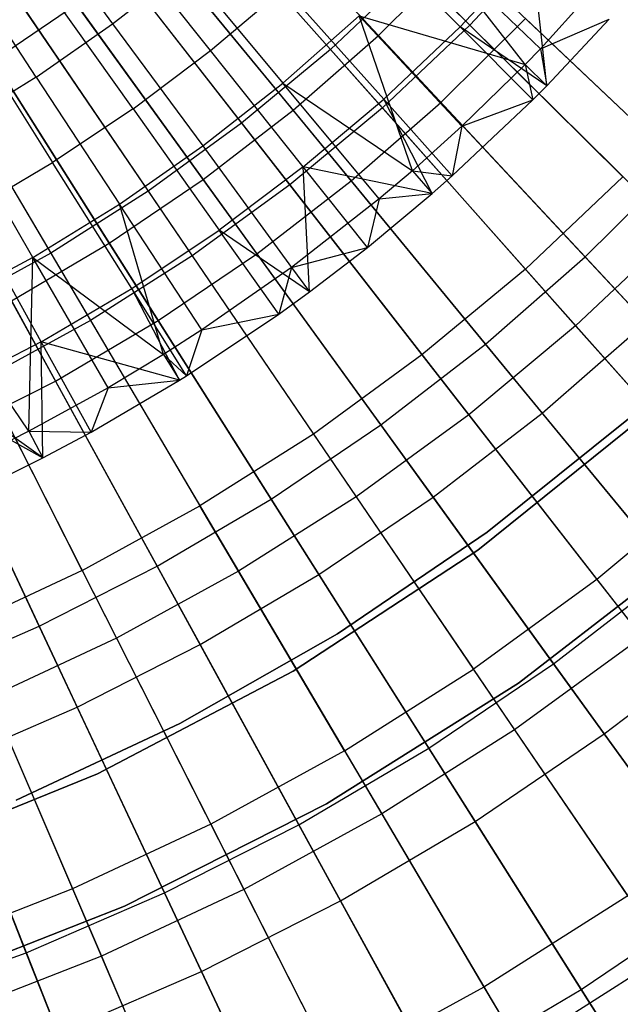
# Model space of a CAD drawing. Extents: x -8.3 to 8.8, y -6 to 6.
# Tile 47 of 177: x 1.2 to 1.9, y -2.6 to -1.5. Entities that reach past the tile are written whole.
import ezdxf

# ---------------------------------------------------------------- set-up
doc = ezdxf.new("R2010")
doc.units = 0
doc.header["$LTSCALE"] = 2.54
doc.layers.get('0').update_dxf_attribs({"linetype": 'CONTINUOUS'})

# ---------------------------------------------------------------- blocks, each defined once
blk = doc.blocks.new('DROPS_COLOR_A_STL')
at = {"color": 0}
for p, q in [((9.8688, -1.2661, 2.2718), (10.1109, -1.5061, 2.4125)), ((9.8688, -1.2661, 2.2718), (10.1109, -1.5061, 2.4125)), ((9.7246, -1.2772, 13.3484), (9.9523, -1.5338, 13.2134)), ((9.7246, -1.2772, 13.3484), (9.9523, -1.5338, 13.2134)), ((9.6404, -1.3471, 13.3484), (9.8512, -1.6179, 13.2134)), ((9.6404, -1.3471, 13.3484), (9.8512, -1.6179, 13.2134)), ((9.7851, -1.3454, 2.2718), (10.0113, -1.6003, 2.4125)), ((9.7851, -1.3454, 2.2718), (10.0113, -1.6003, 2.4125)), ((9.6021, -1.3663, 13.6318), (9.7045, -1.5048, 13.5633)), ((9.6021, -1.3663, 13.6318), (9.7045, -1.5048, 13.5633)), ((9.9799, -1.3884, 13.6115), (10.0997, -1.5081, 13.5371)), ((9.9799, -1.3884, 13.6115), (10.0997, -1.5081, 13.5371)), ((9.8158, -1.5351, 13.6115), (9.7104, -1.4029, 13.6807)), ((9.8158, -1.5351, 13.6115), (9.7104, -1.4029, 13.6807)), ((10.2043, -1.4057, 2.4125), (10.1109, -1.5061, 2.4125)), ((10.2043, -1.4057, 2.4125), (10.1109, -1.5061, 2.4125)), ((9.6176, -1.5654, 13.5633), (9.5232, -1.4213, 13.6318)), ((9.6176, -1.5654, 13.5633), (9.5232, -1.4213, 13.6318)), ((9.552, -1.4116, 13.3484), (9.745, -1.6952, 13.2134)), ((9.552, -1.4116, 13.3484), (9.745, -1.6952, 13.2134)), ((9.6965, -1.4191, 2.2718), (9.9059, -1.688, 2.4125)), ((9.6965, -1.4191, 2.2718), (9.9059, -1.688, 2.4125)), ((10.0675, -1.4146, 13.4892), (10.1911, -1.5331, 13.4103)), ((10.1737, -1.551, 13.4103), (10.0675, -1.4146, 13.4892)), ((10.1737, -1.551, 13.4103), (10.0675, -1.4146, 13.4892)), ((10.0675, -1.4146, 13.4892), (10.1911, -1.5331, 13.4103)), ((10.1819, -1.4212, 13.5371), (10.0997, -1.5081, 13.5371)), ((10.1819, -1.4212, 13.5371), (10.0997, -1.5081, 13.5371)), ((10.1983, -1.5751, 13.4825), (10.1819, -1.4212, 13.5371)), ((10.1983, -1.5751, 13.4825), (10.1819, -1.4212, 13.5371)), ((9.7045, -1.5048, 13.5633), (9.7878, -1.4394, 13.5633)), ((9.7045, -1.5048, 13.5633), (9.7878, -1.4394, 13.5633)), ((9.7878, -1.4394, 13.5633), (9.8982, -1.5722, 13.4892)), ((9.7878, -1.4394, 13.5633), (9.8982, -1.5722, 13.4892)), ((10.0478, -1.4435, 13.2134), (9.9523, -1.5338, 13.2134)), ((10.0478, -1.4435, 13.2134), (9.9523, -1.5338, 13.2134)), ((10.0478, -1.4435, 13.2134), (10.285, -1.6787, 13.0572)), ((10.0478, -1.4435, 13.2134), (10.285, -1.6787, 13.0572)), ((10.2753, -1.4401, 13.4103), (10.1911, -1.5331, 13.4103)), ((10.2753, -1.4401, 13.4103), (10.1911, -1.5331, 13.4103)), ((9.7278, -1.6013, 13.6115), (9.6299, -1.4635, 13.6807)), ((9.7278, -1.6013, 13.6115), (9.6299, -1.4635, 13.6807)), ((9.8158, -1.5351, 13.6115), (9.8999, -1.464, 13.6115)), ((9.8158, -1.5351, 13.6115), (9.8999, -1.464, 13.6115)), ((10.0128, -1.5903, 13.5371), (9.8999, -1.464, 13.6115)), ((10.0128, -1.5903, 13.5371), (9.8999, -1.464, 13.6115)), ((9.4596, -1.4702, 13.3484), (9.634, -1.7657, 13.2134)), ((9.4596, -1.4702, 13.3484), (9.634, -1.7657, 13.2134)), ((9.6033, -1.4869, 2.2718), (9.795, -1.7688, 2.4125)), ((9.6033, -1.4869, 2.2718), (9.795, -1.7688, 2.4125)), ((9.8982, -1.5722, 13.4892), (9.9851, -1.4958, 13.4892)), ((9.8982, -1.5722, 13.4892), (9.9851, -1.4958, 13.4892)), ((10.1018, -1.6211, 13.4103), (9.9851, -1.4958, 13.4892)), ((9.9851, -1.4958, 13.4892), (10.1737, -1.551, 13.4103)), ((10.1018, -1.6211, 13.4103), (9.9851, -1.4958, 13.4892)), ((10.0455, -1.6718, 13.4103), (9.9851, -1.4958, 13.4892)), ((10.0455, -1.6718, 13.4103), (9.9851, -1.4958, 13.4892)), ((9.9851, -1.4958, 13.4892), (10.1737, -1.551, 13.4103)), ((10.1911, -1.5331, 13.4103), (10.2693, -1.4993, 13.4825)), ((10.1911, -1.5331, 13.4103), (10.2693, -1.4993, 13.4825)), ((10.1983, -1.5751, 13.4825), (10.2693, -1.4993, 13.4825)), ((10.1983, -1.5751, 13.4825), (10.2693, -1.4993, 13.4825)), ((9.6176, -1.5654, 13.5633), (9.7045, -1.5048, 13.5633)), ((9.6176, -1.5654, 13.5633), (9.7045, -1.5048, 13.5633)), ((9.7045, -1.5048, 13.5633), (9.8072, -1.6436, 13.4892)), ((9.7045, -1.5048, 13.5633), (9.8072, -1.6436, 13.4892)), ((10.1109, -1.5061, 2.4125), (10.0113, -1.6003, 2.4125)), ((10.1109, -1.5061, 2.4125), (10.0113, -1.6003, 2.4125)), ((10.0128, -1.5903, 13.5371), (10.0997, -1.5081, 13.5371)), ((10.0128, -1.5903, 13.5371), (10.0997, -1.5081, 13.5371)), ((10.1825, -1.591, 13.4825), (10.0997, -1.5081, 13.5371)), ((10.1825, -1.591, 13.4825), (10.0997, -1.5081, 13.5371)), ((10.1983, -1.5751, 13.4825), (10.0997, -1.5081, 13.5371)), ((10.1983, -1.5751, 13.4825), (10.0997, -1.5081, 13.5371)), ((10.1109, -1.5061, 2.4125), (10.3463, -1.7394, 2.5742)), ((10.1109, -1.5061, 2.4125), (10.3463, -1.7394, 2.5742)), ((9.5462, -1.5194, 13.6807), (9.6362, -1.6625, 13.6115)), ((9.5462, -1.5194, 13.6807), (9.6362, -1.6625, 13.6115)), ((9.9523, -1.5338, 13.2134), (9.8512, -1.6179, 13.2134)), ((9.9523, -1.5338, 13.2134), (9.8512, -1.6179, 13.2134)), ((9.9523, -1.5338, 13.2134), (10.174, -1.7837, 13.0572)), ((9.9523, -1.5338, 13.2134), (10.174, -1.7837, 13.0572)), ((10.1911, -1.5331, 13.4103), (10.1737, -1.551, 13.4103)), ((10.1911, -1.5331, 13.4103), (10.1737, -1.551, 13.4103)), ((10.1911, -1.5331, 13.4103), (10.1983, -1.5751, 13.4825)), ((10.1911, -1.5331, 13.4103), (10.1983, -1.5751, 13.4825)), ((9.7278, -1.6013, 13.6115), (9.8158, -1.5351, 13.6115)), ((9.7278, -1.6013, 13.6115), (9.8158, -1.5351, 13.6115)), ((9.9214, -1.6675, 13.5371), (9.8158, -1.5351, 13.6115)), ((9.9214, -1.6675, 13.5371), (9.8158, -1.5351, 13.6115)), ((9.5059, -1.5487, 2.2718), (9.6792, -1.8422, 2.4125)), ((9.5059, -1.5487, 2.2718), (9.6792, -1.8422, 2.4125)), ((10.1737, -1.551, 13.4103), (10.1018, -1.6211, 13.4103)), ((10.1737, -1.551, 13.4103), (10.1018, -1.6211, 13.4103)), ((10.1737, -1.551, 13.4103), (10.1825, -1.591, 13.4825)), ((10.1737, -1.551, 13.4103), (10.1825, -1.591, 13.4825)), ((10.1737, -1.551, 13.4103), (10.1983, -1.5751, 13.4825)), ((10.1737, -1.551, 13.4103), (10.1983, -1.5751, 13.4825)), ((9.6176, -1.5654, 13.5633), (9.5274, -1.6209, 13.5633)), ((9.6176, -1.5654, 13.5633), (9.5274, -1.6209, 13.5633)), ((9.6176, -1.5654, 13.5633), (9.7123, -1.7098, 13.4892)), ((9.6176, -1.5654, 13.5633), (9.7123, -1.7098, 13.4892)), ((9.8072, -1.6436, 13.4892), (9.8982, -1.5722, 13.4892)), ((9.8072, -1.6436, 13.4892), (9.8982, -1.5722, 13.4892)), ((10.0077, -1.704, 13.4103), (9.8982, -1.5722, 13.4892)), ((9.8982, -1.5722, 13.4892), (10.0455, -1.6718, 13.4103)), ((10.0077, -1.704, 13.4103), (9.8982, -1.5722, 13.4892)), ((9.8982, -1.5722, 13.4892), (10.0455, -1.6718, 13.4103)), ((10.1825, -1.591, 13.4825), (10.1983, -1.5751, 13.4825)), ((10.1825, -1.591, 13.4825), (10.1983, -1.5751, 13.4825)), ((9.9214, -1.6675, 13.5371), (10.0128, -1.5903, 13.5371)), ((9.9214, -1.6675, 13.5371), (10.0128, -1.5903, 13.5371)), ((10.0681, -1.6978, 13.4825), (10.0128, -1.5903, 13.5371)), ((10.0681, -1.6978, 13.4825), (10.0128, -1.5903, 13.5371)), ((10.0908, -1.6777, 13.4825), (10.0128, -1.5903, 13.5371)), ((10.0908, -1.6777, 13.4825), (10.0128, -1.5903, 13.5371)), ((9.7278, -1.6013, 13.6115), (9.6362, -1.6625, 13.6115)), ((9.7278, -1.6013, 13.6115), (9.6362, -1.6625, 13.6115)), ((9.7278, -1.6013, 13.6115), (9.8258, -1.7394, 13.5371)), ((9.7278, -1.6013, 13.6115), (9.8258, -1.7394, 13.5371)), ((10.0113, -1.6003, 2.4125), (9.9059, -1.688, 2.4125)), ((10.0113, -1.6003, 2.4125), (9.9059, -1.688, 2.4125)), ((10.0113, -1.6003, 2.4125), (10.2312, -1.8483, 2.5742)), ((10.0113, -1.6003, 2.4125), (10.2312, -1.8483, 2.5742)), ((10.0908, -1.6777, 13.4825), (10.1825, -1.591, 13.4825)), ((10.0908, -1.6777, 13.4825), (10.1825, -1.591, 13.4825)), ((10.1018, -1.6211, 13.4103), (10.1825, -1.591, 13.4825)), ((10.1018, -1.6211, 13.4103), (10.1825, -1.591, 13.4825)), ((9.6137, -1.7705, 13.4892), (9.5274, -1.6209, 13.5633)), ((9.6137, -1.7705, 13.4892), (9.5274, -1.6209, 13.5633)), ((9.8512, -1.6179, 13.2134), (9.745, -1.6952, 13.2134)), ((9.8512, -1.6179, 13.2134), (9.745, -1.6952, 13.2134)), ((9.8512, -1.6179, 13.2134), (10.0564, -1.8814, 13.0572)), ((9.8512, -1.6179, 13.2134), (10.0564, -1.8814, 13.0572)), ((10.1018, -1.6211, 13.4103), (10.0455, -1.6718, 13.4103)), ((10.1018, -1.6211, 13.4103), (10.0455, -1.6718, 13.4103)), ((10.1018, -1.6211, 13.4103), (10.0908, -1.6777, 13.4825)), ((10.1018, -1.6211, 13.4103), (10.0908, -1.6777, 13.4825)), ((9.7123, -1.7098, 13.4892), (9.8072, -1.6436, 13.4892)), ((9.7123, -1.7098, 13.4892), (9.8072, -1.6436, 13.4892)), ((9.8072, -1.6436, 13.4892), (9.9081, -1.7821, 13.4103)), ((9.8072, -1.6436, 13.4892), (9.9081, -1.7821, 13.4103)), ((9.5413, -1.7185, 13.6115), (9.6362, -1.6625, 13.6115)), ((9.5413, -1.7185, 13.6115), (9.6362, -1.6625, 13.6115)), ((9.7263, -1.8059, 13.5371), (9.6362, -1.6625, 13.6115)), ((9.7263, -1.8059, 13.5371), (9.6362, -1.6625, 13.6115)), ((9.9214, -1.6675, 13.5371), (9.8258, -1.7394, 13.5371)), ((9.9214, -1.6675, 13.5371), (9.8258, -1.7394, 13.5371)), ((9.9285, -1.8097, 13.4825), (9.9214, -1.6675, 13.5371)), ((9.9944, -1.7591, 13.4825), (9.9214, -1.6675, 13.5371)), ((9.9285, -1.8097, 13.4825), (9.9214, -1.6675, 13.5371)), ((9.9944, -1.7591, 13.4825), (9.9214, -1.6675, 13.5371)), ((10.0681, -1.6978, 13.4825), (9.9214, -1.6675, 13.5371)), ((10.0681, -1.6978, 13.4825), (9.9214, -1.6675, 13.5371)), ((10.0455, -1.6718, 13.4103), (10.0077, -1.704, 13.4103)), ((10.0455, -1.6718, 13.4103), (10.0077, -1.704, 13.4103)), ((10.0455, -1.6718, 13.4103), (10.0681, -1.6978, 13.4825)), ((10.0455, -1.6718, 13.4103), (10.0681, -1.6978, 13.4825)), ((10.0455, -1.6718, 13.4103), (10.0908, -1.6777, 13.4825)), ((10.0455, -1.6718, 13.4103), (10.0908, -1.6777, 13.4825)), ((10.0681, -1.6978, 13.4825), (10.0908, -1.6777, 13.4825)), ((10.0681, -1.6978, 13.4825), (10.0908, -1.6777, 13.4825)), ((10.285, -1.6787, 13.0572), (10.174, -1.7837, 13.0572)), ((10.285, -1.6787, 13.0572), (10.174, -1.7837, 13.0572)), ((9.9059, -1.688, 2.4125), (9.795, -1.7688, 2.4125)), ((9.9059, -1.688, 2.4125), (9.795, -1.7688, 2.4125)), ((9.9059, -1.688, 2.4125), (10.1095, -1.9495, 2.5742)), ((9.9059, -1.688, 2.4125), (10.1095, -1.9495, 2.5742)), ((9.745, -1.6952, 13.2134), (9.634, -1.7657, 13.2134)), ((9.745, -1.6952, 13.2134), (9.634, -1.7657, 13.2134)), ((9.745, -1.6952, 13.2134), (9.9329, -1.9714, 13.0572)), ((9.745, -1.6952, 13.2134), (9.9329, -1.9714, 13.0572)), ((9.9944, -1.7591, 13.4825), (10.0681, -1.6978, 13.4825)), ((9.9944, -1.7591, 13.4825), (10.0681, -1.6978, 13.4825)), ((10.0077, -1.704, 13.4103), (10.0681, -1.6978, 13.4825)), ((10.0077, -1.704, 13.4103), (10.0681, -1.6978, 13.4825)), ((9.6137, -1.7705, 13.4892), (9.7123, -1.7098, 13.4892)), ((9.6137, -1.7705, 13.4892), (9.7123, -1.7098, 13.4892)), ((9.8061, -1.853, 13.4103), (9.7123, -1.7098, 13.4892)), ((9.8061, -1.853, 13.4103), (9.7123, -1.7098, 13.4892)), ((9.7623, -1.881, 13.4103), (9.7123, -1.7098, 13.4892)), ((9.7623, -1.881, 13.4103), (9.7123, -1.7098, 13.4892)), ((10.0077, -1.704, 13.4103), (9.9081, -1.7821, 13.4103)), ((10.0077, -1.704, 13.4103), (9.9081, -1.7821, 13.4103)), ((10.0077, -1.704, 13.4103), (9.9944, -1.7591, 13.4825)), ((10.0077, -1.704, 13.4103), (9.9944, -1.7591, 13.4825)), ((9.6232, -1.8667, 13.5371), (9.5413, -1.7185, 13.6115)), ((9.6232, -1.8667, 13.5371), (9.5413, -1.7185, 13.6115)), ((9.7263, -1.8059, 13.5371), (9.8258, -1.7394, 13.5371)), ((9.7263, -1.8059, 13.5371), (9.8258, -1.7394, 13.5371)), ((9.8936, -1.835, 13.4825), (9.8258, -1.7394, 13.5371)), ((9.8936, -1.835, 13.4825), (9.8258, -1.7394, 13.5371)), ((9.9285, -1.8097, 13.4825), (9.8258, -1.7394, 13.5371)), ((9.9285, -1.8097, 13.4825), (9.8258, -1.7394, 13.5371)), ((10.3463, -1.7394, 2.5742), (10.2312, -1.8483, 2.5742)), ((10.3463, -1.7394, 2.5742), (10.2312, -1.8483, 2.5742)), ((9.634, -1.7657, 13.2134), (9.5187, -1.8288, 13.2134)), ((9.634, -1.7657, 13.2134), (9.5187, -1.8288, 13.2134)), ((9.634, -1.7657, 13.2134), (9.8038, -2.0533, 13.0572)), ((9.634, -1.7657, 13.2134), (9.8038, -2.0533, 13.0572)), ((9.795, -1.7688, 2.4125), (9.6792, -1.8422, 2.4125)), ((9.795, -1.7688, 2.4125), (9.6792, -1.8422, 2.4125)), ((9.795, -1.7688, 2.4125), (9.9814, -2.0428, 2.5742)), ((9.795, -1.7688, 2.4125), (9.9814, -2.0428, 2.5742)), ((9.9081, -1.7821, 13.4103), (9.9944, -1.7591, 13.4825)), ((9.9081, -1.7821, 13.4103), (9.9944, -1.7591, 13.4825)), ((9.9285, -1.8097, 13.4825), (9.9944, -1.7591, 13.4825)), ((9.9285, -1.8097, 13.4825), (9.9944, -1.7591, 13.4825)), ((9.6137, -1.7705, 13.4892), (9.5119, -1.8254, 13.4892)), ((9.6137, -1.7705, 13.4892), (9.5119, -1.8254, 13.4892)), ((9.6092, -1.9681, 13.4103), (9.6137, -1.7705, 13.4892)), ((9.6092, -1.9681, 13.4103), (9.6137, -1.7705, 13.4892)), ((9.6994, -1.9188, 13.4103), (9.6137, -1.7705, 13.4892)), ((9.6137, -1.7705, 13.4892), (9.7623, -1.881, 13.4103)), ((9.6994, -1.9188, 13.4103), (9.6137, -1.7705, 13.4892)), ((9.6137, -1.7705, 13.4892), (9.7623, -1.881, 13.4103)), ((9.9081, -1.7821, 13.4103), (9.8061, -1.853, 13.4103)), ((9.9081, -1.7821, 13.4103), (9.8061, -1.853, 13.4103)), ((9.9081, -1.7821, 13.4103), (9.8936, -1.835, 13.4825)), ((9.9081, -1.7821, 13.4103), (9.8936, -1.835, 13.4825)), ((9.9081, -1.7821, 13.4103), (9.9285, -1.8097, 13.4825)), ((9.9081, -1.7821, 13.4103), (9.9285, -1.8097, 13.4825)), ((10.174, -1.7837, 13.0572), (10.0564, -1.8814, 13.0572)), ((10.174, -1.7837, 13.0572), (10.0564, -1.8814, 13.0572)), ((10.174, -1.7837, 13.0572), (10.3887, -2.0258, 12.8805)), ((10.174, -1.7837, 13.0572), (10.3887, -2.0258, 12.8805)), ((9.6232, -1.8667, 13.5371), (9.7263, -1.8059, 13.5371)), ((9.6232, -1.8667, 13.5371), (9.7263, -1.8059, 13.5371)), ((9.7805, -1.9102, 13.4825), (9.7263, -1.8059, 13.5371)), ((9.7805, -1.9102, 13.4825), (9.7263, -1.8059, 13.5371)), ((9.7886, -1.9051, 13.4825), (9.7263, -1.8059, 13.5371)), ((9.7886, -1.9051, 13.4825), (9.7263, -1.8059, 13.5371)), ((9.8936, -1.835, 13.4825), (9.9285, -1.8097, 13.4825)), ((9.8936, -1.835, 13.4825), (9.9285, -1.8097, 13.4825)), ((9.6092, -1.9681, 13.4103), (9.5119, -1.8254, 13.4892)), ((9.6092, -1.9681, 13.4103), (9.5119, -1.8254, 13.4892)), ((9.6698, -2.1268, 13.0572), (9.5187, -1.8288, 13.2134)), ((9.6698, -2.1268, 13.0572), (9.5187, -1.8288, 13.2134)), ((9.7886, -1.9051, 13.4825), (9.8936, -1.835, 13.4825)), ((9.7886, -1.9051, 13.4825), (9.8936, -1.835, 13.4825)), ((9.8061, -1.853, 13.4103), (9.8936, -1.835, 13.4825)), ((9.8061, -1.853, 13.4103), (9.8936, -1.835, 13.4825)), ((9.6792, -1.8422, 2.4125), (9.5589, -1.9081, 2.4125)), ((9.6792, -1.8422, 2.4125), (9.5589, -1.9081, 2.4125)), ((9.6792, -1.8422, 2.4125), (9.8477, -2.1276, 2.5742)), ((9.6792, -1.8422, 2.4125), (9.8477, -2.1276, 2.5742)), ((10.2312, -1.8483, 2.5742), (10.1095, -1.9495, 2.5742)), ((10.2312, -1.8483, 2.5742), (10.1095, -1.9495, 2.5742)), ((10.2312, -1.8483, 2.5742), (10.444, -2.0881, 2.7562)), ((10.2312, -1.8483, 2.5742), (10.444, -2.0881, 2.7562)), ((9.8061, -1.853, 13.4103), (9.7623, -1.881, 13.4103)), ((9.8061, -1.853, 13.4103), (9.7623, -1.881, 13.4103)), ((9.8061, -1.853, 13.4103), (9.7886, -1.9051, 13.4825)), ((9.8061, -1.853, 13.4103), (9.7886, -1.9051, 13.4825)), ((9.6232, -1.8667, 13.5371), (9.517, -1.9216, 13.5371)), ((9.6232, -1.8667, 13.5371), (9.517, -1.9216, 13.5371)), ((9.625, -1.9986, 13.4825), (9.6232, -1.8667, 13.5371)), ((9.6799, -1.9693, 13.4825), (9.6232, -1.8667, 13.5371)), ((9.625, -1.9986, 13.4825), (9.6232, -1.8667, 13.5371)), ((9.6799, -1.9693, 13.4825), (9.6232, -1.8667, 13.5371)), ((9.7805, -1.9102, 13.4825), (9.6232, -1.8667, 13.5371)), ((9.7805, -1.9102, 13.4825), (9.6232, -1.8667, 13.5371)), ((9.7623, -1.881, 13.4103), (9.6994, -1.9188, 13.4103)), ((9.7623, -1.881, 13.4103), (9.6994, -1.9188, 13.4103)), ((9.7623, -1.881, 13.4103), (9.7805, -1.9102, 13.4825)), ((9.7623, -1.881, 13.4103), (9.7805, -1.9102, 13.4825)), ((9.7623, -1.881, 13.4103), (9.7886, -1.9051, 13.4825)), ((9.7623, -1.881, 13.4103), (9.7886, -1.9051, 13.4825)), ((10.0564, -1.8814, 13.0572), (9.9329, -1.9714, 13.0572)), ((10.0564, -1.8814, 13.0572), (9.9329, -1.9714, 13.0572)), ((10.0564, -1.8814, 13.0572), (10.2552, -2.1368, 12.8805)), ((10.0564, -1.8814, 13.0572), (10.2552, -2.1368, 12.8805)), ((9.5589, -1.9081, 2.4125), (9.7088, -2.2037, 2.5742)), ((9.5589, -1.9081, 2.4125), (9.7088, -2.2037, 2.5742)), ((9.6799, -1.9693, 13.4825), (9.7805, -1.9102, 13.4825)), ((9.6799, -1.9693, 13.4825), (9.7805, -1.9102, 13.4825)), ((9.6994, -1.9188, 13.4103), (9.7805, -1.9102, 13.4825)), ((9.6994, -1.9188, 13.4103), (9.7805, -1.9102, 13.4825)), ((9.7805, -1.9102, 13.4825), (9.7886, -1.9051, 13.4825)), ((9.7805, -1.9102, 13.4825), (9.7886, -1.9051, 13.4825)), ((9.625, -1.9986, 13.4825), (9.517, -1.9216, 13.5371)), ((9.625, -1.9986, 13.4825), (9.517, -1.9216, 13.5371)), ((9.6994, -1.9188, 13.4103), (9.6092, -1.9681, 13.4103)), ((9.6994, -1.9188, 13.4103), (9.6092, -1.9681, 13.4103)), ((9.6994, -1.9188, 13.4103), (9.6799, -1.9693, 13.4825)), ((9.6994, -1.9188, 13.4103), (9.6799, -1.9693, 13.4825)), ((10.3157, -1.9461, 171.7068), (10.1198, -2.1034, 171.7068)), ((10.1198, -2.1034, 164.1068), (10.3157, -1.9461, 164.1068)), ((10.1198, -2.1034, 164.1068), (10.3157, -1.9461, 164.1068)), ((10.3157, -1.9461, 171.7068), (10.1198, -2.1034, 171.7068)), ((10.1095, -1.9495, 2.5742), (9.9814, -2.0428, 2.5742)), ((10.1095, -1.9495, 2.5742), (9.9814, -2.0428, 2.5742)), ((10.1095, -1.9495, 2.5742), (10.3065, -2.2025, 2.7562)), ((10.1095, -1.9495, 2.5742), (10.3065, -2.2025, 2.7562)), ((10.1305, -2.0832, 164.4068), (10.2912, -1.9543, 164.4068)), ((10.2912, -1.9543, 164.3068), (10.1305, -2.0832, 164.3068)), ((10.1305, -2.0832, 164.4068), (10.2912, -1.9543, 164.4068)), ((10.2912, -1.9543, 164.3068), (10.1305, -2.0832, 164.3068)), ((9.6092, -1.9681, 13.4103), (9.589, -1.9784, 13.4103)), ((9.6092, -1.9681, 13.4103), (9.589, -1.9784, 13.4103)), ((9.6092, -1.9681, 13.4103), (9.625, -1.9986, 13.4825)), ((9.6092, -1.9681, 13.4103), (9.625, -1.9986, 13.4825)), ((9.6092, -1.9681, 13.4103), (9.6799, -1.9693, 13.4825)), ((9.6092, -1.9681, 13.4103), (9.6799, -1.9693, 13.4825)), ((9.625, -1.9986, 13.4825), (9.6799, -1.9693, 13.4825)), ((9.625, -1.9986, 13.4825), (9.6799, -1.9693, 13.4825)), ((9.9329, -1.9714, 13.0572), (9.8038, -2.0533, 13.0572)), ((9.9329, -1.9714, 13.0572), (9.8038, -2.0533, 13.0572)), ((9.9329, -1.9714, 13.0572), (10.1149, -2.239, 12.8805)), ((9.9329, -1.9714, 13.0572), (10.1149, -2.239, 12.8805)), ((9.589, -1.9784, 13.4103), (9.625, -1.9986, 13.4825)), ((9.589, -1.9784, 13.4103), (9.625, -1.9986, 13.4825)), ((9.5678, -2.0272, 13.4825), (9.625, -1.9986, 13.4825)), ((9.5678, -2.0272, 13.4825), (9.625, -1.9986, 13.4825)), ((10.3887, -2.0258, 12.8805), (10.2552, -2.1368, 12.8805)), ((10.3887, -2.0258, 12.8805), (10.2552, -2.1368, 12.8805)), ((9.9814, -2.0428, 2.5742), (9.8477, -2.1276, 2.5742)), ((9.9814, -2.0428, 2.5742), (9.8477, -2.1276, 2.5742)), ((9.9814, -2.0428, 2.5742), (10.1618, -2.3079, 2.7562)), ((9.9814, -2.0428, 2.5742), (10.1618, -2.3079, 2.7562)), ((9.6698, -2.1268, 13.0572), (9.8038, -2.0533, 13.0572)), ((9.6698, -2.1268, 13.0572), (9.8038, -2.0533, 13.0572)), ((9.9683, -2.332, 12.8805), (9.8038, -2.0533, 13.0572)), ((9.9683, -2.332, 12.8805), (9.8038, -2.0533, 13.0572)), ((9.9602, -2.1989, 164.4068), (10.1305, -2.0832, 164.4068)), ((10.1305, -2.0832, 164.3068), (9.9602, -2.1989, 164.3068)), ((9.9602, -2.1989, 164.4068), (10.1305, -2.0832, 164.4068)), ((10.1305, -2.0832, 164.3068), (9.9602, -2.1989, 164.3068)), ((10.1305, -2.0832, 164.4068), (10.1305, -2.0832, 164.3068)), ((10.1305, -2.0832, 164.4068), (10.1305, -2.0832, 164.3068)), ((10.1198, -2.1034, 171.7068), (9.9097, -2.2411, 171.7068)), ((9.9097, -2.2411, 164.1068), (10.1198, -2.1034, 164.1068)), ((9.9097, -2.2411, 164.1068), (10.1198, -2.1034, 164.1068)), ((10.1198, -2.1034, 171.7068), (9.9097, -2.2411, 171.7068)), ((10.1198, -2.1034, 164.1068), (10.1198, -2.1034, 171.7068)), ((10.1198, -2.1034, 164.1068), (10.1198, -2.1034, 171.7068)), ((10.166, -2.2547, 171.7068), (10.3702, -2.0974, 171.7068)), ((10.3702, -2.0974, 164.1068), (10.166, -2.2547, 164.1068)), ((10.166, -2.2547, 171.7068), (10.3702, -2.0974, 171.7068)), ((10.3702, -2.0974, 164.1068), (10.166, -2.2547, 164.1068)), ((9.6698, -2.1268, 13.0572), (9.5313, -2.1915, 13.0572)), ((9.6698, -2.1268, 13.0572), (9.5313, -2.1915, 13.0572)), ((9.6698, -2.1268, 13.0572), (9.8161, -2.4154, 12.8805)), ((9.6698, -2.1268, 13.0572), (9.8161, -2.4154, 12.8805)), ((9.8477, -2.1276, 2.5742), (9.7088, -2.2037, 2.5742)), ((9.8477, -2.1276, 2.5742), (9.7088, -2.2037, 2.5742)), ((9.8477, -2.1276, 2.5742), (10.0107, -2.4037, 2.7562)), ((9.8477, -2.1276, 2.5742), (10.0107, -2.4037, 2.7562)), ((10.2552, -2.1368, 12.8805), (10.1149, -2.239, 12.8805)), ((10.2552, -2.1368, 12.8805), (10.1149, -2.239, 12.8805)), ((10.2552, -2.1368, 12.8805), (10.4469, -2.3829, 12.6838)), ((10.2552, -2.1368, 12.8805), (10.4469, -2.3829, 12.6838)), ((9.5313, -2.1915, 13.0572), (9.6588, -2.4889, 12.8805)), ((9.5313, -2.1915, 13.0572), (9.6588, -2.4889, 12.8805)), ((9.7088, -2.2037, 2.5742), (9.5653, -2.2708, 2.5742)), ((9.7088, -2.2037, 2.5742), (9.5653, -2.2708, 2.5742)), ((9.7088, -2.2037, 2.5742), (9.8538, -2.4897, 2.7562)), ((9.7088, -2.2037, 2.5742), (9.8538, -2.4897, 2.7562)), ((9.7811, -2.3007, 164.4068), (9.9602, -2.1989, 164.4068)), ((9.9602, -2.1989, 164.3068), (9.7811, -2.3007, 164.3068)), ((9.7811, -2.3007, 164.4068), (9.9602, -2.1989, 164.4068)), ((9.9602, -2.1989, 164.3068), (9.7811, -2.3007, 164.3068)), ((9.9602, -2.1989, 164.4068), (9.9602, -2.1989, 164.3068)), ((9.9602, -2.1989, 164.4068), (9.9602, -2.1989, 164.3068)), ((10.3065, -2.2025, 2.7562), (10.1618, -2.3079, 2.7562)), ((10.3065, -2.2025, 2.7562), (10.1618, -2.3079, 2.7562)), ((9.9683, -2.332, 12.8805), (10.1149, -2.239, 12.8805)), ((9.9683, -2.332, 12.8805), (10.1149, -2.239, 12.8805)), ((10.2904, -2.4969, 12.6838), (10.1149, -2.239, 12.8805)), ((10.2904, -2.4969, 12.6838), (10.1149, -2.239, 12.8805)), ((9.9097, -2.2411, 171.7068), (9.6872, -2.3579, 171.7068)), ((9.6872, -2.3579, 164.1068), (9.9097, -2.2411, 164.1068)), ((9.6872, -2.3579, 164.1068), (9.9097, -2.2411, 164.1068)), ((9.9097, -2.2411, 171.7068), (9.6872, -2.3579, 171.7068)), ((9.9097, -2.2411, 164.1068), (9.9097, -2.2411, 171.7068)), ((9.9097, -2.2411, 164.1068), (9.9097, -2.2411, 171.7068)), ((9.9479, -2.3922, 171.7068), (10.166, -2.2547, 171.7068)), ((10.166, -2.2547, 164.1068), (9.9479, -2.3922, 164.1068)), ((9.9479, -2.3922, 171.7068), (10.166, -2.2547, 171.7068)), ((10.166, -2.2547, 164.1068), (9.9479, -2.3922, 164.1068)), ((10.166, -2.2547, 171.7068), (10.166, -2.2547, 164.1068)), ((10.166, -2.2547, 171.7068), (10.166, -2.2547, 164.1068)), ((9.5653, -2.2708, 2.5742), (9.6917, -2.5655, 2.7562)), ((9.5653, -2.2708, 2.5742), (9.6917, -2.5655, 2.7562)), ((9.5946, -2.3879, 164.4068), (9.7811, -2.3007, 164.4068)), ((9.7811, -2.3007, 164.3068), (9.5946, -2.3879, 164.3068)), ((9.5946, -2.3879, 164.4068), (9.7811, -2.3007, 164.4068)), ((9.7811, -2.3007, 164.3068), (9.5946, -2.3879, 164.3068)), ((9.7811, -2.3007, 164.4068), (9.7811, -2.3007, 164.3068)), ((9.7811, -2.3007, 164.4068), (9.7811, -2.3007, 164.3068)), ((10.1618, -2.3079, 2.7562), (10.0107, -2.4037, 2.7562)), ((10.1618, -2.3079, 2.7562), (10.0107, -2.4037, 2.7562)), ((10.1618, -2.3079, 2.7562), (10.3354, -2.5631, 2.958)), ((10.1618, -2.3079, 2.7562), (10.3354, -2.5631, 2.958)), ((9.9683, -2.332, 12.8805), (9.8161, -2.4154, 12.8805)), ((9.9683, -2.332, 12.8805), (9.8161, -2.4154, 12.8805)), ((9.9683, -2.332, 12.8805), (10.1269, -2.6006, 12.6838)), ((9.9683, -2.332, 12.8805), (10.1269, -2.6006, 12.6838)), ((9.6872, -2.3579, 171.7068), (9.4545, -2.4526, 171.7068)), ((9.4545, -2.4526, 164.1068), (9.6872, -2.3579, 164.1068)), ((9.4545, -2.4526, 164.1068), (9.6872, -2.3579, 164.1068)), ((9.6872, -2.3579, 171.7068), (9.4545, -2.4526, 171.7068)), ((9.6872, -2.3579, 164.1068), (9.6872, -2.3579, 171.7068)), ((9.6872, -2.3579, 164.1068), (9.6872, -2.3579, 171.7068)), ((9.7179, -2.5087, 171.7068), (9.9479, -2.3922, 171.7068)), ((9.9479, -2.3922, 164.1068), (9.7179, -2.5087, 164.1068)), ((9.7179, -2.5087, 171.7068), (9.9479, -2.3922, 171.7068)), ((9.9479, -2.3922, 164.1068), (9.7179, -2.5087, 164.1068)), ((9.9479, -2.3922, 171.7068), (9.9479, -2.3922, 164.1068)), ((9.9479, -2.3922, 171.7068), (9.9479, -2.3922, 164.1068)), ((10.0107, -2.4037, 2.7562), (9.8538, -2.4897, 2.7562)), ((10.0107, -2.4037, 2.7562), (9.8538, -2.4897, 2.7562)), ((10.0107, -2.4037, 2.7562), (10.1676, -2.6695, 2.958)), ((10.0107, -2.4037, 2.7562), (10.1676, -2.6695, 2.958)), ((9.8161, -2.4154, 12.8805), (9.6588, -2.4889, 12.8805)), ((9.8161, -2.4154, 12.8805), (9.6588, -2.4889, 12.8805)), ((9.8161, -2.4154, 12.8805), (9.9572, -2.6936, 12.6838)), ((9.8161, -2.4154, 12.8805), (9.9572, -2.6936, 12.6838)), ((9.6588, -2.4889, 12.8805), (9.4972, -2.5522, 12.8805)), ((9.6588, -2.4889, 12.8805), (9.4972, -2.5522, 12.8805)), ((9.6588, -2.4889, 12.8805), (9.7818, -2.7756, 12.6838)), ((9.6588, -2.4889, 12.8805), (9.7818, -2.7756, 12.6838)), ((9.8538, -2.4897, 2.7562), (9.6917, -2.5655, 2.7562)), ((9.8538, -2.4897, 2.7562), (9.6917, -2.5655, 2.7562)), ((9.8538, -2.4897, 2.7562), (9.9934, -2.765, 2.958)), ((9.8538, -2.4897, 2.7562), (9.9934, -2.765, 2.958)), ((10.2904, -2.4969, 12.6838), (10.1269, -2.6006, 12.6838)), ((10.2904, -2.4969, 12.6838), (10.1269, -2.6006, 12.6838)), ((9.4781, -2.6032, 171.7068), (9.7179, -2.5087, 171.7068)), ((9.7179, -2.5087, 164.1068), (9.4781, -2.6032, 164.1068)), ((9.4781, -2.6032, 171.7068), (9.7179, -2.5087, 171.7068)), ((9.7179, -2.5087, 164.1068), (9.4781, -2.6032, 164.1068)), ((9.7179, -2.5087, 171.7068), (9.7179, -2.5087, 164.1068)), ((9.7179, -2.5087, 171.7068), (9.7179, -2.5087, 164.1068)), ((10.3354, -2.5631, 2.958), (10.1676, -2.6695, 2.958)), ((10.3354, -2.5631, 2.958), (10.1676, -2.6695, 2.958)), ((9.6917, -2.5655, 2.7562), (9.5251, -2.6307, 2.7562)), ((9.6917, -2.5655, 2.7562), (9.5251, -2.6307, 2.7562)), ((9.6917, -2.5655, 2.7562), (9.8133, -2.8492, 2.958)), ((9.6917, -2.5655, 2.7562), (9.8133, -2.8492, 2.958)), ((10.1269, -2.6006, 12.6838), (9.9572, -2.6936, 12.6838)), ((10.1269, -2.6006, 12.6838), (9.9572, -2.6936, 12.6838)), ((10.1269, -2.6006, 12.6838), (10.279, -2.8581, 12.4681)), ((10.1269, -2.6006, 12.6838), (10.279, -2.8581, 12.4681))]:
    blk.add_line(p, q, dxfattribs=at)
blk = doc.blocks.new('GROUP_1')
at = {"color": 0}
for p, q in [((9.9217, 4.4806, 11.6296), (9.6812, 4.7385, 11.7474)), ((9.9217, 4.4806, 11.6296), (9.6812, 4.7385, 11.7474)), ((9.8246, 4.3956, 11.6296), (9.6006, 4.6679, 11.7474)), ((9.8246, 4.3956, 11.6296), (9.6006, 4.6679, 11.7474)), ((9.7539, 4.6606, 0.2857), (9.9928, 4.4043, 0.4099)), ((9.7539, 4.6606, 0.2857), (9.9928, 4.4043, 0.4099)), ((9.7223, 4.3167, 11.6296), (9.5158, 4.6025, 11.7474)), ((9.7223, 4.3167, 11.6296), (9.5158, 4.6025, 11.7474)), ((9.6683, 4.5856, 0.2857), (9.8908, 4.315, 0.4099)), ((9.6683, 4.5856, 0.2857), (9.8908, 4.315, 0.4099)), ((9.9217, 4.4806, 11.6296), (10.0133, 4.5716, 11.6296)), ((9.9217, 4.4806, 11.6296), (10.0133, 4.5716, 11.6296)), ((10.2635, 4.3346, 11.4903), (10.0133, 4.5716, 11.6296)), ((10.2635, 4.3346, 11.4903), (10.0133, 4.5716, 11.6296)), ((9.6154, 4.2444, 11.6296), (9.427, 4.5424, 11.7474)), ((9.6154, 4.2444, 11.6296), (9.427, 4.5424, 11.7474)), ((9.484, 4.4523, 0.2857), (9.5782, 4.5161, 0.2857)), ((9.484, 4.4523, 0.2857), (9.5782, 4.5161, 0.2857)), ((9.5782, 4.5161, 0.2857), (9.7835, 4.2322, 0.4099)), ((9.5782, 4.5161, 0.2857), (9.7835, 4.2322, 0.4099)), ((9.9928, 4.4043, 0.4099), (10.089, 4.4998, 0.4099)), ((9.9928, 4.4043, 0.4099), (10.089, 4.4998, 0.4099)), ((10.089, 4.4998, 0.4099), (10.3373, 4.2647, 0.5556)), ((10.089, 4.4998, 0.4099), (10.3373, 4.2647, 0.5556)), ((9.8246, 4.3956, 11.6296), (9.9217, 4.4806, 11.6296)), ((9.8246, 4.3956, 11.6296), (9.9217, 4.4806, 11.6296)), ((10.1567, 4.2286, 11.4903), (9.9217, 4.4806, 11.6296)), ((10.1567, 4.2286, 11.4903), (9.9217, 4.4806, 11.6296)), ((9.484, 4.4523, 0.2857), (9.6712, 4.1562, 0.4099)), ((9.484, 4.4523, 0.2857), (9.6712, 4.1562, 0.4099)), ((9.8908, 4.315, 0.4099), (9.9928, 4.4043, 0.4099)), ((9.8908, 4.315, 0.4099), (9.9928, 4.4043, 0.4099)), ((9.9928, 4.4043, 0.4099), (10.226, 4.1542, 0.5556)), ((9.9928, 4.4043, 0.4099), (10.226, 4.1542, 0.5556)), ((9.3859, 4.3945, 0.2857), (9.5544, 4.0874, 0.4099)), ((9.3859, 4.3945, 0.2857), (9.5544, 4.0874, 0.4099)), ((9.7223, 4.3167, 11.6296), (9.8246, 4.3956, 11.6296)), ((9.7223, 4.3167, 11.6296), (9.8246, 4.3956, 11.6296)), ((10.0435, 4.1294, 11.4903), (9.8246, 4.3956, 11.6296)), ((10.0435, 4.1294, 11.4903), (9.8246, 4.3956, 11.6296)), ((10.1567, 4.2286, 11.4903), (10.2635, 4.3346, 11.4903)), ((10.1567, 4.2286, 11.4903), (10.2635, 4.3346, 11.4903)), ((9.6154, 4.2444, 11.6296), (9.7223, 4.3167, 11.6296)), ((9.6154, 4.2444, 11.6296), (9.7223, 4.3167, 11.6296)), ((9.9243, 4.0374, 11.4903), (9.7223, 4.3167, 11.6296)), ((9.9243, 4.0374, 11.4903), (9.7223, 4.3167, 11.6296)), ((9.7835, 4.2322, 0.4099), (9.8908, 4.315, 0.4099)), ((9.7835, 4.2322, 0.4099), (9.8908, 4.315, 0.4099)), ((9.8908, 4.315, 0.4099), (10.108, 4.0509, 0.5556)), ((9.8908, 4.315, 0.4099), (10.108, 4.0509, 0.5556)), ((9.5042, 4.1788, 11.6296), (9.6154, 4.2444, 11.6296)), ((9.5042, 4.1788, 11.6296), (9.6154, 4.2444, 11.6296)), ((9.7996, 3.9531, 11.4903), (9.6154, 4.2444, 11.6296)), ((9.7996, 3.9531, 11.4903), (9.6154, 4.2444, 11.6296)), ((9.6712, 4.1562, 0.4099), (9.7835, 4.2322, 0.4099)), ((9.6712, 4.1562, 0.4099), (9.7835, 4.2322, 0.4099)), ((9.7835, 4.2322, 0.4099), (9.9838, 3.9551, 0.5556)), ((9.7835, 4.2322, 0.4099), (9.9838, 3.9551, 0.5556)), ((10.0435, 4.1294, 11.4903), (10.1567, 4.2286, 11.4903)), ((10.0435, 4.1294, 11.4903), (10.1567, 4.2286, 11.4903)), ((10.3854, 3.9833, 11.3299), (10.1567, 4.2286, 11.4903)), ((10.3854, 3.9833, 11.3299), (10.1567, 4.2286, 11.4903)), ((9.6699, 3.8766, 11.4903), (9.5042, 4.1788, 11.6296)), ((9.6699, 3.8766, 11.4903), (9.5042, 4.1788, 11.6296)), ((9.5544, 4.0874, 0.4099), (9.6712, 4.1562, 0.4099)), ((9.5544, 4.0874, 0.4099), (9.6712, 4.1562, 0.4099)), ((9.6712, 4.1562, 0.4099), (9.8539, 3.8672, 0.5556)), ((9.6712, 4.1562, 0.4099), (9.8539, 3.8672, 0.5556)), ((10.108, 4.0509, 0.5556), (10.226, 4.1542, 0.5556)), ((10.108, 4.0509, 0.5556), (10.226, 4.1542, 0.5556)), ((9.9243, 4.0374, 11.4903), (10.0435, 4.1294, 11.4903)), ((9.9243, 4.0374, 11.4903), (10.0435, 4.1294, 11.4903)), ((10.2564, 3.8704, 11.3299), (10.0435, 4.1294, 11.4903)), ((10.2564, 3.8704, 11.3299), (10.0435, 4.1294, 11.4903)), ((9.5358, 3.8084, 11.4903), (9.3892, 4.1203, 11.6296)), ((9.5358, 3.8084, 11.4903), (9.3892, 4.1203, 11.6296)), ((9.4335, 4.0259, 0.4099), (9.5544, 4.0874, 0.4099)), ((9.4335, 4.0259, 0.4099), (9.5544, 4.0874, 0.4099)), ((9.5544, 4.0874, 0.4099), (9.7188, 3.7875, 0.5556)), ((9.5544, 4.0874, 0.4099), (9.7188, 3.7875, 0.5556)), ((9.9838, 3.9551, 0.5556), (10.108, 4.0509, 0.5556)), ((9.9838, 3.9551, 0.5556), (10.108, 4.0509, 0.5556)), ((10.108, 4.0509, 0.5556), (10.3191, 3.7942, 0.7222)), ((10.108, 4.0509, 0.5556), (10.3191, 3.7942, 0.7222)), ((9.7996, 3.9531, 11.4903), (9.9243, 4.0374, 11.4903)), ((9.7996, 3.9531, 11.4903), (9.9243, 4.0374, 11.4903)), ((10.1208, 3.7657, 11.3299), (9.9243, 4.0374, 11.4903)), ((10.1208, 3.7657, 11.3299), (9.9243, 4.0374, 11.4903)), ((9.4335, 4.0259, 0.4099), (9.579, 3.7164, 0.5556)), ((9.4335, 4.0259, 0.4099), (9.579, 3.7164, 0.5556)), ((9.8539, 3.8672, 0.5556), (9.9838, 3.9551, 0.5556)), ((9.8539, 3.8672, 0.5556), (9.9838, 3.9551, 0.5556)), ((9.9838, 3.9551, 0.5556), (10.1785, 3.6858, 0.7222)), ((9.9838, 3.9551, 0.5556), (10.1785, 3.6858, 0.7222)), ((9.6699, 3.8766, 11.4903), (9.7996, 3.9531, 11.4903)), ((9.6699, 3.8766, 11.4903), (9.7996, 3.9531, 11.4903)), ((9.9788, 3.6696, 11.3299), (9.7996, 3.9531, 11.4903)), ((9.9788, 3.6696, 11.3299), (9.7996, 3.9531, 11.4903)), ((9.5358, 3.8084, 11.4903), (9.6699, 3.8766, 11.4903)), ((9.5358, 3.8084, 11.4903), (9.6699, 3.8766, 11.4903)), ((9.8312, 3.5826, 11.3299), (9.6699, 3.8766, 11.4903)), ((9.8312, 3.5826, 11.3299), (9.6699, 3.8766, 11.4903)), ((9.7188, 3.7875, 0.5556), (9.8539, 3.8672, 0.5556)), ((9.7188, 3.7875, 0.5556), (9.8539, 3.8672, 0.5556)), ((9.8539, 3.8672, 0.5556), (10.0315, 3.5863, 0.7222)), ((9.8539, 3.8672, 0.5556), (10.0315, 3.5863, 0.7222)), ((10.1208, 3.7657, 11.3299), (10.2564, 3.8704, 11.3299)), ((10.1208, 3.7657, 11.3299), (10.2564, 3.8704, 11.3299)), ((9.3976, 3.7486, 11.4903), (9.5358, 3.8084, 11.4903)), ((9.3976, 3.7486, 11.4903), (9.5358, 3.8084, 11.4903)), ((9.6784, 3.5049, 11.3299), (9.5358, 3.8084, 11.4903)), ((9.6784, 3.5049, 11.3299), (9.5358, 3.8084, 11.4903)), ((9.579, 3.7164, 0.5556), (9.7188, 3.7875, 0.5556)), ((9.579, 3.7164, 0.5556), (9.7188, 3.7875, 0.5556)), ((9.7188, 3.7875, 0.5556), (9.8786, 3.4961, 0.7222)), ((9.7188, 3.7875, 0.5556), (9.8786, 3.4961, 0.7222)), ((10.1785, 3.6858, 0.7222), (10.3191, 3.7942, 0.7222)), ((10.1785, 3.6858, 0.7222), (10.3191, 3.7942, 0.7222)), ((9.9788, 3.6696, 11.3299), (10.1208, 3.7657, 11.3299)), ((9.9788, 3.6696, 11.3299), (10.1208, 3.7657, 11.3299)), ((10.311, 3.5025, 11.1491), (10.1208, 3.7657, 11.3299)), ((10.311, 3.5025, 11.1491), (10.1208, 3.7657, 11.3299)), ((9.5211, 3.4369, 11.3299), (9.3976, 3.7486, 11.4903)), ((9.5211, 3.4369, 11.3299), (9.3976, 3.7486, 11.4903)), ((9.4351, 3.6541, 0.5556), (9.579, 3.7164, 0.5556)), ((9.4351, 3.6541, 0.5556), (9.579, 3.7164, 0.5556)), ((9.579, 3.7164, 0.5556), (9.7204, 3.4157, 0.7222)), ((9.579, 3.7164, 0.5556), (9.7204, 3.4157, 0.7222)), ((10.0315, 3.5863, 0.7222), (10.1785, 3.6858, 0.7222)), ((10.0315, 3.5863, 0.7222), (10.1785, 3.6858, 0.7222)), ((10.1785, 3.6858, 0.7222), (10.3668, 3.4254, 0.9091)), ((10.1785, 3.6858, 0.7222), (10.3668, 3.4254, 0.9091)), ((9.8312, 3.5826, 11.3299), (9.9788, 3.6696, 11.3299)), ((9.8312, 3.5826, 11.3299), (9.9788, 3.6696, 11.3299)), ((10.1524, 3.3951, 11.1491), (9.9788, 3.6696, 11.3299)), ((10.1524, 3.3951, 11.1491), (9.9788, 3.6696, 11.3299)), ((9.4351, 3.6541, 0.5556), (9.5574, 3.3452, 0.7222)), ((9.4351, 3.6541, 0.5556), (9.5574, 3.3452, 0.7222)), ((9.8786, 3.4961, 0.7222), (10.0315, 3.5863, 0.7222)), ((9.8786, 3.4961, 0.7222), (10.0315, 3.5863, 0.7222)), ((10.0315, 3.5863, 0.7222), (10.2033, 3.3147, 0.9091)), ((10.0315, 3.5863, 0.7222), (10.2033, 3.3147, 0.9091)), ((9.6784, 3.5049, 11.3299), (9.8312, 3.5826, 11.3299)), ((9.6784, 3.5049, 11.3299), (9.8312, 3.5826, 11.3299)), ((9.9873, 3.2978, 11.1491), (9.8312, 3.5826, 11.3299)), ((9.9873, 3.2978, 11.1491), (9.8312, 3.5826, 11.3299)), ((9.5211, 3.4369, 11.3299), (9.6784, 3.5049, 11.3299)), ((9.5211, 3.4369, 11.3299), (9.6784, 3.5049, 11.3299)), ((9.8166, 3.211, 11.1491), (9.6784, 3.5049, 11.3299)), ((9.8166, 3.211, 11.1491), (9.6784, 3.5049, 11.3299)), ((9.7204, 3.4157, 0.7222), (9.8786, 3.4961, 0.7222)), ((9.7204, 3.4157, 0.7222), (9.8786, 3.4961, 0.7222)), ((9.8786, 3.4961, 0.7222), (10.0331, 3.2144, 0.9091)), ((9.8786, 3.4961, 0.7222), (10.0331, 3.2144, 0.9091)), ((10.1524, 3.3951, 11.1491), (10.311, 3.5025, 11.1491)), ((10.1524, 3.3951, 11.1491), (10.311, 3.5025, 11.1491)), ((9.3599, 3.3787, 11.3299), (9.5211, 3.4369, 11.3299)), ((9.3599, 3.3787, 11.3299), (9.5211, 3.4369, 11.3299)), ((9.6407, 3.1349, 11.1491), (9.5211, 3.4369, 11.3299)), ((9.6407, 3.1349, 11.1491), (9.5211, 3.4369, 11.3299)), ((9.5574, 3.3452, 0.7222), (9.7204, 3.4157, 0.7222)), ((9.5574, 3.3452, 0.7222), (9.7204, 3.4157, 0.7222)), ((9.7204, 3.4157, 0.7222), (9.8571, 3.1248, 0.9091)), ((9.7204, 3.4157, 0.7222), (9.8571, 3.1248, 0.9091)), ((9.9873, 3.2978, 11.1491), (10.1524, 3.3951, 11.1491)), ((9.9873, 3.2978, 11.1491), (10.1524, 3.3951, 11.1491)), ((10.3196, 3.1306, 10.9485), (10.1524, 3.3951, 11.1491)), ((10.3196, 3.1306, 10.9485), (10.1524, 3.3951, 11.1491))]:
    blk.add_line(p, q, dxfattribs=at)
blk.add_blockref('DROPS_COLOR_A_STL', (-0.0852, 5.9985, -1.8001), dxfattribs=at)

msp = doc.modelspace()

# ---------------------------------------------------------------- block references
at = {"color": 0}
msp.add_blockref('GROUP_1', (-8.3148, -5.9985, 1.8001), dxfattribs=at)

doc.saveas('drawing.dxf')
